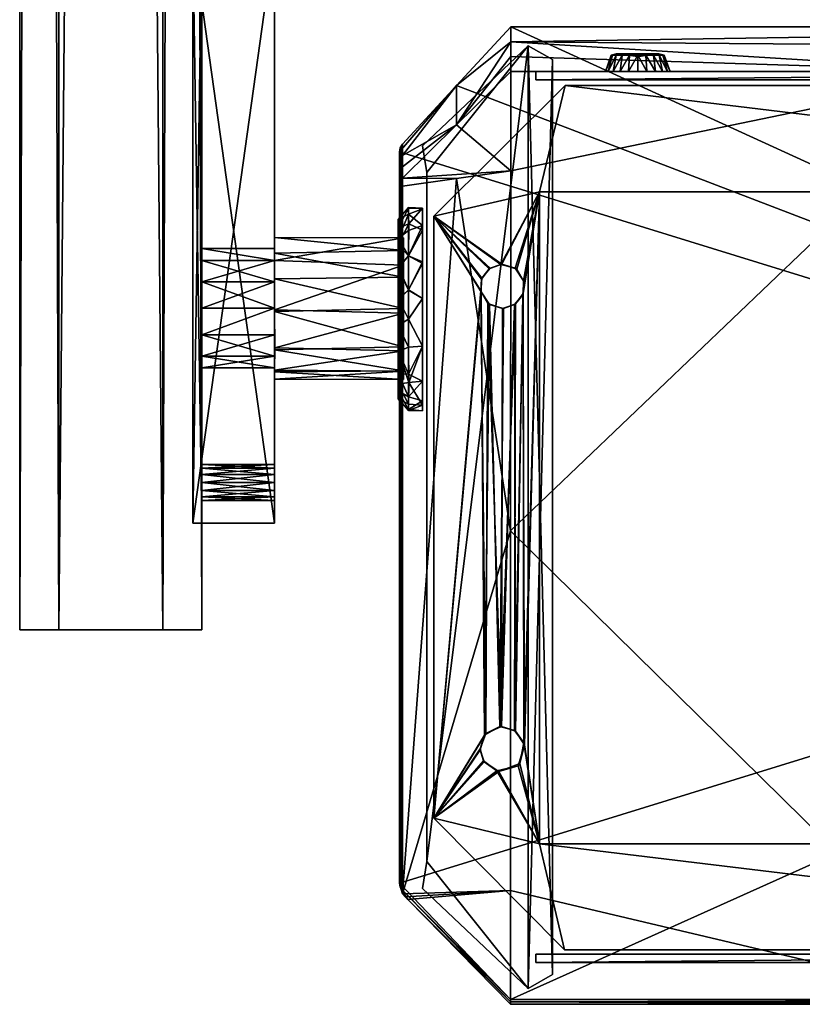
# Model space of a CAD drawing. Header units: inches. Extents: x -18 to 9, y -8 to 165.
# Tile 1 of 17: x -14 to -3, y -8 to 7. Entities that reach past the tile are written whole.
import ezdxf

# ---------------------------------------------------------------- set-up
doc = ezdxf.new("R2010")
doc.units = ezdxf.units.IN
doc.layers.get('0').update_dxf_attribs({"true_color": 0xc2ced6})

msp = doc.modelspace()

# ---------------------------------------------------------------- meshes
mesh = msp.add_polyface()
corners = [(-14.063, -2.208, 32.901), (-14.063, -2.208, 35.987), (-14.063, 164.56, 32.901), (-14.063, 164.56, 35.987)]
mesh.append_faces([[corners[k] for k in face] for face in [(2, 3, 1), (1, 0, 2)]], dxfattribs={"vtx2": -1})
mesh = msp.add_polyface()
corners = [(-14.063, -2.208, 32.901), (-14.063, -2.208, 35.987), (-14.063, 164.56, 32.901), (-14.063, 164.56, 35.987), (-13.498, -2.208, 32.114), (-13.498, -2.208, 36.775), (-13.498, 164.56, 32.114), (-13.498, 164.56, 36.775), (-11.99, -2.208, 32.114), (-11.99, -2.208, 36.775), (-11.99, 164.56, 32.114), (-11.99, 164.56, 36.775), (-11.425, -2.208, 32.901), (-11.425, -2.208, 35.987), (-11.425, 164.56, 32.901), (-11.425, 164.56, 35.987)]
mesh.append_faces([[corners[k] for k in face] for face in [(5, 13, 9), (2, 10, 6)]], dxfattribs={"vtx0": -1})
mesh.append_faces([[corners[k] for k in face] for face in [(13, 1, 12), (12, 0, 8), (3, 14, 2), (7, 15, 3)]], dxfattribs={"vtx0": -1, "vtx1": -1})
mesh.append_faces([[corners[k] for k in face] for face in [(1, 0, 12), (5, 1, 13), (15, 14, 3), (14, 10, 2)]], dxfattribs={"vtx1": -1, "vtx2": -1})
mesh.append_faces([[corners[k] for k in face] for face in [(0, 4, 8), (7, 11, 15), (7, 3, 1), (1, 5, 7), (11, 7, 5), (5, 9, 11), (15, 11, 9), (9, 13, 15), (10, 14, 12), (12, 8, 10), (6, 10, 8), (8, 4, 6), (2, 6, 4), (4, 0, 2)]], dxfattribs={"vtx2": -1})
mesh = msp.add_polyface()
corners = [(-11.425, -2.208, 32.901), (-11.425, -2.208, 35.987), (-11.425, 164.56, 32.901), (-11.425, 164.56, 35.987)]
mesh.append_faces([[corners[k] for k in face] for face in [(2, 3, 1), (1, 0, 2)]], dxfattribs={"vtx2": -1})
mesh = msp.add_polyface()
corners = [(-11.555, 7.8, 32.476), (-11.555, -0.665, 32.476), (-11.555, -0.665, 32.759), (-11.555, 7.8, 36.129), (-11.555, -0.665, 36.129), (-11.555, -0.665, 36.413), (-10.374, 7.8, 32.476), (-10.374, -0.665, 32.476), (-11.555, 7.8, 36.413), (-10.374, -0.665, 36.413), (-10.374, 2.445, 33.558), (-11.425, 2.445, 33.558), (-11.425, 2.061, 33.646), (-10.374, 2.061, 33.646), (-11.425, 1.753, 33.892), (-10.374, 1.753, 33.892), (-10.374, 1.582, 34.247), (-11.425, 1.582, 34.247), (-11.425, 1.582, 34.641), (-10.374, 1.582, 34.641), (-10.374, 1.753, 34.997), (-11.425, 1.753, 34.997), (-11.425, 2.061, 35.242), (-10.374, 2.061, 35.242), (-10.374, 2.445, 35.33), (-11.425, 2.445, 35.33), (-10.374, 2.83, 33.646), (-11.425, 2.83, 35.242), (-10.374, 0.041, 35.668), (-10.374, 0.133, 35.594), (-10.374, 0.185, 35.369), (-10.374, 0.041, 35.189), (-10.374, 0.041, 33.699), (-10.374, 0.185, 33.519), (-10.374, 0.133, 33.294), (-10.374, -0.074, 33.726), (-10.374, 0.041, 33.221), (-11.425, 7.8, 35.999), (-11.425, -0.665, 35.999), (-11.555, 7.8, 32.759), (-11.425, -0.665, 32.889), (-11.425, 0.133, 35.594), (-11.425, 0.041, 35.668), (-11.425, 0.185, 35.369), (-11.425, 0.041, 35.189), (-11.425, -0.074, 35.163), (-11.425, 0.041, 33.699), (-11.425, 0.185, 33.519), (-11.425, 0.133, 33.294), (-11.425, 0.185, 33.401), (-11.425, 0.041, 33.221)]
mesh.append_faces([[corners[k] for k in face] for face in [(36, 10, 34), (18, 44, 21), (17, 45, 18), (22, 41, 25), (12, 47, 14), (11, 48, 12)]], dxfattribs={"vtx0": -1, "vtx1": -1})
mesh.append_faces([[corners[k] for k in face] for face in [(10, 11, 12), (12, 13, 10), (13, 12, 14), (14, 15, 13), (16, 17, 18), (18, 19, 16), (20, 21, 22), (22, 23, 20), (19, 18, 21), (21, 20, 19), (15, 14, 17), (17, 16, 15), (11, 10, 26), (24, 25, 27), (30, 20, 23), (32, 15, 16), (25, 41, 42), (43, 22, 21), (46, 17, 14), (12, 49, 47), (11, 50, 48)]], dxfattribs={"vtx0": -1, "vtx2": -1})
mesh.append_faces([[corners[k] for k in face] for face in [(24, 23, 22), (22, 25, 24), (28, 29, 24), (19, 20, 31), (23, 24, 29), (13, 15, 33), (10, 13, 34), (16, 19, 35)]], dxfattribs={"vtx1": -1, "vtx2": -1})
mesh.append_faces([[corners[k] for k in face] for face in [(0, 1, 2), (3, 4, 5), (6, 7, 1), (8, 5, 9), (37, 38, 4), (39, 2, 40)]], dxfattribs={"vtx2": -1})
mesh = msp.add_polyface()
corners = [(-11.555, -0.665, 32.759), (-11.555, 7.8, 32.759), (-11.555, 7.8, 32.476), (-11.555, -0.665, 36.413), (-11.555, 7.8, 36.413), (-11.555, 7.8, 36.129), (-11.555, -0.665, 32.476), (-10.374, 7.8, 32.476), (-10.374, -0.665, 36.413), (-10.374, 7.8, 36.413), (-10.374, 2.83, 35.242), (-11.425, 2.83, 35.242), (-11.425, 3.138, 34.997), (-10.374, 3.138, 34.997), (-11.425, 3.309, 34.641), (-10.374, 3.309, 34.641), (-10.374, 3.138, 33.892), (-10.374, 3.309, 34.247), (-11.425, 3.309, 34.247), (-11.425, 3.138, 33.892), (-10.374, 2.83, 33.646), (-11.425, 2.83, 33.646), (-11.425, 2.445, 33.558), (-10.374, 2.445, 35.33), (-10.374, 6.95, 35.488), (-10.374, 7.001, 35.594), (-10.374, 7.094, 35.668), (-10.374, 7.001, 35.263), (-10.374, 7.094, 35.189), (-10.374, 7.001, 33.626), (-10.374, 6.95, 33.401), (-10.374, 7.001, 33.294), (-10.374, 2.445, 33.558), (-10.374, -0.665, 32.476), (-11.555, -0.665, 36.129), (-11.425, 7.8, 35.999), (-11.425, -0.665, 32.889), (-11.425, 7.8, 32.889), (-11.425, 7.001, 35.594), (-11.425, 6.95, 35.488), (-11.425, 7.001, 35.263), (-11.425, 7.094, 35.189), (-11.425, 2.445, 35.33), (-11.425, 7.094, 35.668), (-11.425, -0.665, 35.999), (-11.425, 7.001, 33.626), (-11.425, 6.95, 33.401), (-11.425, 7.001, 33.294), (-11.425, 7.094, 33.221)]
mesh.append_faces([[corners[k] for k in face] for face in [(32, 7, 20), (11, 39, 12), (21, 48, 22), (36, 22, 37)]], dxfattribs={"vtx0": -1, "vtx1": -1})
mesh.append_faces([[corners[k] for k in face] for face in [(10, 11, 12), (12, 13, 10), (13, 12, 14), (14, 15, 13), (20, 21, 22), (16, 19, 21), (21, 20, 16), (11, 10, 23), (10, 24, 25), (27, 13, 15), (28, 15, 17), (23, 9, 8), (29, 17, 16), (30, 16, 20), (20, 31, 30), (11, 38, 39), (40, 14, 12), (41, 18, 14), (42, 44, 35), (45, 19, 18), (46, 21, 19), (21, 46, 47)]], dxfattribs={"vtx0": -1, "vtx2": -1})
mesh.append_faces([[corners[k] for k in face] for face in [(16, 17, 18), (18, 19, 16), (17, 15, 14), (14, 18, 17), (25, 26, 10), (10, 13, 24), (23, 10, 9), (33, 7, 32), (11, 42, 43)]], dxfattribs={"vtx1": -1, "vtx2": -1})
mesh.append_faces([[corners[k] for k in face] for face in [(0, 1, 2), (3, 4, 5), (6, 2, 7), (8, 9, 4), (34, 5, 35), (36, 37, 1)]], dxfattribs={"vtx2": -1})
mesh = msp.add_polyface()
corners = [(-11.425, 7.094, 33.699), (-10.374, 7.094, 33.699), (-10.374, 7.001, 33.626), (-11.425, 7.001, 33.626), (-11.425, 6.95, 33.519), (-10.374, 6.95, 33.519), (-10.374, 6.95, 33.401), (-11.425, 6.95, 33.401), (-11.425, 7.001, 33.294), (-10.374, 7.001, 33.294), (-10.374, 7.094, 33.221), (-11.425, 7.094, 33.221), (-11.425, 7.094, 35.668), (-10.374, 7.094, 35.668), (-10.374, 7.001, 35.594), (-11.425, 7.001, 35.594), (-11.425, 6.95, 35.488), (-10.374, 6.95, 35.488), (-10.374, 6.95, 35.369), (-11.425, 6.95, 35.369), (-11.425, 7.001, 35.263), (-10.374, 7.001, 35.263), (-10.374, 7.094, 35.189), (-11.425, 7.094, 35.189), (-10.374, 3.138, 34.997), (-10.374, 2.83, 35.242), (-10.374, 7.8, 36.413), (-10.374, 3.309, 34.641), (-10.374, 3.309, 34.247), (-10.374, 3.138, 33.892), (-10.374, 2.83, 33.646), (-10.374, 7.8, 32.476), (-11.425, 3.138, 34.997), (-11.425, 2.83, 35.242), (-11.425, 2.445, 35.33), (-11.425, 7.8, 35.999), (-11.425, 3.309, 34.641), (-11.425, 3.309, 34.247), (-11.425, 3.138, 33.892), (-11.425, 2.83, 33.646), (-11.425, 7.8, 32.889), (-11.425, 2.445, 33.558)]
mesh.append_faces([[corners[k] for k in face] for face in [(2, 29, 5), (5, 29, 6), (23, 36, 20), (3, 37, 0)]], dxfattribs={"vtx0": -1, "vtx1": -1})
mesh.append_faces([[corners[k] for k in face] for face in [(25, 13, 26), (22, 28, 1), (30, 31, 10), (12, 34, 35), (23, 0, 37), (40, 41, 11)]], dxfattribs={"vtx0": -1, "vtx1": -1, "vtx2": -1})
mesh.append_faces([[corners[k] for k in face] for face in [(0, 1, 2), (2, 3, 0), (4, 5, 6), (6, 7, 4), (8, 9, 10), (10, 11, 8), (7, 6, 9), (9, 8, 7), (12, 13, 14), (14, 15, 12), (16, 17, 18), (18, 19, 16), (20, 21, 22), (22, 23, 20), (19, 18, 21), (21, 20, 19), (15, 14, 17), (17, 16, 15), (24, 18, 17), (24, 21, 18), (32, 16, 19), (33, 12, 15), (32, 19, 20), (39, 8, 11)]], dxfattribs={"vtx0": -1, "vtx2": -1})
mesh.append_faces([[corners[k] for k in face] for face in [(4, 3, 2), (2, 5, 4), (22, 21, 27), (2, 1, 28), (10, 9, 30), (3, 4, 38), (4, 7, 38)]], dxfattribs={"vtx1": -1, "vtx2": -1})
mesh = msp.add_polyface()
corners = [(-8.566, -5.873, 43.38), (-8.566, 4.711, 40.562), (-8.556, -5.926, 43.394), (-8.556, 4.767, 40.547), (-8.552, 4.545, 41.342), (-8.545, -5.951, 44.133), (-8.54, 4.524, 41.694), (-8.538, 4.379, 42.121), (-8.524, -6.028, 44.886), (-8.524, -5.974, 43.407), (-8.524, 4.213, 42.9), (-8.524, 4.328, 42.878), (-8.524, 4.492, 42.096), (-8.524, 4.656, 41.315), (-8.524, 4.819, 40.533), (-8.486, -6.067, 44.907), (-8.448, -6.106, 44.929), (-7.74, 4.324, 43.167), (-7.74, 5.1, 43.017), (-7.74, 5.668, 40.307), (-6.962, -7.624, 45.78), (-6.962, -7.588, 44.804), (-6.962, -7.553, 43.827), (-6.961, -5.978, 45.46), (-6.959, -0.772, 44.447), (-6.956, 4.435, 43.435), (-6.956, 5.872, 43.155), (-6.956, 6.087, 42.131), (-6.956, 6.302, 41.106), (-6.956, 6.517, 40.081), (0, -7.624, 45.78), (0, 5.872, 43.155), (6.956, 5.872, 43.155), (6.956, 6.194, 41.618), (6.956, 6.517, 40.081), (6.956, 5.154, 43.295), (6.956, 4.435, 43.435), (6.959, -0.772, 44.447), (6.961, -5.978, 45.46), (6.962, -7.624, 45.78), (6.962, -7.588, 44.804), (6.962, -7.553, 43.827), (7.74, 4.324, 43.167), (8.447, 4.404, 42.892), (8.448, -6.106, 44.929), (8.485, 4.366, 42.885), (8.486, -6.067, 44.907), (8.524, -6.028, 44.886), (8.524, -5.974, 43.407), (8.524, -0.85, 43.882), (8.524, 4.213, 42.9), (8.524, 4.328, 42.878), (8.524, 4.819, 40.533), (8.545, -5.951, 44.133), (8.556, -5.926, 43.394), (8.556, 4.767, 40.547), (8.566, -5.873, 43.38), (8.566, -0.581, 41.971), (8.566, 4.711, 40.562)]
mesh.append_faces([[corners[k] for k in face] for face in [(48, 56, 54), (42, 49, 50), (37, 42, 36), (17, 11, 10), (11, 17, 25), (17, 24, 25), (15, 23, 8), (23, 16, 20), (18, 25, 26), (25, 18, 11), (31, 35, 32), (30, 23, 20), (38, 30, 39), (18, 12, 11), (31, 27, 26), (53, 49, 47), (46, 53, 47), (21, 30, 20), (16, 21, 20), (12, 6, 11), (6, 14, 3)]], dxfattribs={"vtx0": -1})
mesh.append_faces([[corners[k] for k in face] for face in [(29, 57, 19), (9, 0, 22), (22, 57, 41), (47, 42, 38), (24, 31, 25), (54, 53, 48), (9, 5, 2), (13, 6, 12), (14, 6, 13)]], dxfattribs={"vtx0": -1, "vtx1": -1})
mesh.append_faces([[corners[k] for k in face] for face in [(57, 1, 19), (22, 0, 57), (24, 17, 8), (37, 31, 30), (24, 30, 31), (19, 18, 28), (13, 18, 19), (31, 33, 28), (52, 33, 43), (48, 53, 44), (48, 44, 40), (30, 21, 40), (21, 16, 9), (16, 5, 9)]], dxfattribs={"vtx0": -1, "vtx1": -1, "vtx2": -1})
mesh.append_faces([[corners[k] for k in face] for face in [(58, 34, 52), (1, 14, 19), (41, 57, 56), (56, 48, 41), (43, 35, 36), (36, 45, 43), (38, 44, 46), (42, 47, 49), (42, 37, 38), (23, 15, 16), (31, 36, 35), (30, 24, 23), (30, 38, 37), (18, 27, 28), (28, 33, 34), (55, 45, 51), (45, 55, 52), (52, 43, 45), (49, 57, 58), (58, 50, 49), (49, 53, 56), (53, 46, 44), (40, 21, 22), (7, 5, 8), (5, 4, 1), (6, 7, 10), (4, 6, 3)]], dxfattribs={"vtx0": -1, "vtx2": -1})
mesh.append_faces([[corners[k] for k in face] for face in [(10, 8, 17), (26, 27, 18), (29, 19, 28), (41, 48, 40), (56, 53, 54), (0, 2, 5), (22, 21, 9), (11, 6, 10)]], dxfattribs={"vtx1": -1})
mesh.append_faces([[corners[k] for k in face] for face in [(29, 34, 57), (0, 1, 57), (58, 57, 34), (37, 36, 31), (13, 12, 18), (28, 27, 31), (56, 57, 49), (16, 15, 5), (7, 4, 5), (4, 7, 6)]], dxfattribs={"vtx1": -1, "vtx2": -1})
mesh.append_faces([[corners[k] for k in face] for face in [(1, 3, 14), (52, 55, 58), (9, 2, 0), (43, 32, 35), (36, 51, 45), (46, 47, 38), (38, 39, 44), (42, 50, 51), (51, 36, 42), (8, 23, 24), (31, 26, 25), (19, 14, 13), (31, 32, 33), (34, 29, 28), (33, 32, 43), (51, 58, 55), (52, 34, 33), (58, 51, 50), (44, 39, 40), (40, 39, 30), (22, 41, 40), (15, 8, 5), (8, 10, 7), (1, 0, 5), (3, 1, 4)]], dxfattribs={"vtx2": -1})
mesh = msp.add_polyface()
corners = [(-8.233, -5.947, 0.472), (-8.233, -5.947, 43.4), (-8.233, 4.797, 0.472), (-8.233, 4.797, 40.539), (-8.172, -5.56, 0.472), (-8.172, -5.56, 43.297), (-8.172, 4.41, 0.472), (-8.172, 4.41, 40.642), (-6.706, -7.394, 0.472), (-6.706, -7.394, 43.785), (-6.706, 6.244, 0.472), (-6.706, 6.244, 40.154), (-6.354, -7.195, 0.472), (-6.354, -7.195, 43.732), (-6.354, 6.045, 0.472), (-6.354, 6.045, 40.207)]
mesh.append_faces([[corners[k] for k in face] for face in [(10, 6, 2), (8, 14, 12), (9, 5, 1), (11, 13, 15)]], dxfattribs={"vtx0": -1})
mesh.append_faces([[corners[k] for k in face] for face in [(4, 10, 8), (11, 5, 9)]], dxfattribs={"vtx0": -1, "vtx1": -1, "vtx2": -1})
mesh.append_faces([[corners[k] for k in face] for face in [(10, 14, 8), (4, 6, 10), (9, 13, 11), (7, 5, 11)]], dxfattribs={"vtx1": -1, "vtx2": -1})
mesh.append_faces([[corners[k] for k in face] for face in [(13, 12, 14), (14, 15, 13), (15, 14, 10), (10, 11, 15), (11, 10, 2), (2, 3, 11), (3, 2, 6), (6, 7, 3), (7, 6, 4), (4, 5, 7), (5, 4, 0), (0, 1, 5), (1, 0, 8), (8, 9, 1), (9, 8, 12), (12, 13, 9), (8, 0, 4), (11, 3, 7)]], dxfattribs={"vtx2": -1})
mesh = msp.add_polyface()
corners = [(-5.586, 5.872, 39.067), (-5.586, 5.872, 39.201), (-5.548, 5.872, 38.938), (-5.548, 5.872, 39.33), (-5.502, 6.108, 39.134), (-5.483, 6.108, 39.015), (-5.483, 6.108, 39.252), (-5.475, 5.872, 38.824), (-5.475, 5.872, 39.443), (-5.433, 6.128, 39.113), (-5.429, 6.108, 38.908), (-5.429, 6.108, 39.36), (-5.425, 6.108, 39.219), (-5.415, 6.128, 39.025), (-5.374, 5.872, 38.736), (-5.374, 5.872, 39.531), (-5.366, 6.128, 39.333), (-5.358, 6.128, 38.924), (-5.344, 6.108, 38.823), (-5.344, 6.108, 39.444), (-5.335, 6.108, 39.085), (-5.335, 6.108, 39.183), (-5.309, 6.128, 39.085), (-5.279, 6.128, 39.018), (-5.273, 6.108, 38.859), (-5.273, 6.128, 39.409), (-5.251, 5.872, 38.681), (-5.251, 5.872, 39.587), (-5.251, 6.108, 39.084), (-5.237, 6.108, 38.769), (-5.237, 6.108, 39.499), (-5.229, 6.128, 38.971), (-5.21, 6.107, 39.032), (-5.165, 6.108, 39.447), (-5.165, 6.128, 38.821), (-5.158, 6.092, 39.085), (-5.158, 6.128, 38.94), (-5.141, 6.11, 38.985), (-5.129, 6.095, 39.049), (-5.118, 5.872, 38.661), (-5.118, 5.872, 39.606), (-5.118, 6.108, 38.75), (-5.118, 6.108, 39.518), (-5.075, 6.128, 38.941), (-5.068, 6.093, 39.085), (-5.057, 6.104, 39.016), (-5.055, 6.128, 38.824), (-5.054, 6.108, 39.444), (-5.007, 6.128, 38.971), (-4.999, 6.108, 38.769), (-4.999, 6.108, 39.499), (-4.985, 5.872, 38.681), (-4.985, 5.872, 39.587), (-4.983, 6.108, 39.084), (-4.97, 6.128, 38.855), (-4.967, 6.108, 39.411), (-4.958, 6.128, 39.017), (-4.928, 6.128, 39.085), (-4.902, 6.108, 39.085), (-4.902, 6.108, 39.183), (-4.896, 6.108, 39.36), (-4.892, 6.108, 38.823), (-4.892, 6.108, 39.444), (-4.885, 6.128, 38.919), (-4.875, 6.128, 39.336), (-4.863, 5.872, 38.736), (-4.863, 5.872, 39.531), (-4.831, 6.108, 39.269), (-4.822, 6.128, 39.244), (-4.815, 6.128, 39.038), (-4.808, 6.108, 38.908), (-4.808, 6.108, 39.36), (-4.804, 6.108, 39.164), (-4.761, 5.872, 38.824), (-4.761, 5.872, 39.443), (-4.753, 6.108, 39.015), (-4.753, 6.108, 39.252), (-4.734, 6.108, 39.134), (-4.688, 5.872, 38.938), (-4.688, 5.872, 39.33), (-4.65, 5.872, 39.067), (-4.65, 5.872, 39.201)]
mesh.append_faces([[corners[k] for k in face] for face in [(20, 28, 22), (58, 57, 53), (21, 20, 22)]])
mesh.append_faces([[corners[k] for k in face] for face in [(0, 3, 1), (56, 53, 57), (68, 67, 72)]], dxfattribs={"vtx0": -1})
mesh.append_faces([[corners[k] for k in face] for face in [(15, 52, 27), (52, 15, 66), (72, 59, 68), (44, 38, 35), (71, 60, 62), (67, 76, 72), (77, 72, 76), (19, 16, 11), (75, 69, 77), (61, 63, 70), (4, 9, 5), (18, 24, 29), (10, 17, 18), (28, 59, 53)]], dxfattribs={"vtx0": -1, "vtx1": -1})
mesh.append_faces([[corners[k] for k in face] for face in [(39, 8, 14), (2, 14, 8), (39, 66, 15), (74, 39, 73), (73, 80, 74), (59, 47, 55), (58, 59, 72), (72, 69, 58), (33, 47, 59), (25, 33, 21), (21, 16, 25), (21, 12, 16), (59, 21, 33), (9, 12, 21), (69, 63, 56), (56, 58, 69), (54, 46, 43), (63, 54, 48), (43, 46, 34), (9, 22, 13), (23, 17, 13), (31, 24, 17), (36, 34, 24), (37, 38, 45), (32, 35, 38), (45, 53, 56), (37, 45, 43), (31, 32, 37), (28, 32, 23), (28, 21, 59), (50, 55, 47), (69, 72, 77), (47, 33, 42), (25, 30, 33), (16, 19, 25), (11, 16, 12), (70, 63, 69), (61, 54, 63), (46, 54, 49), (46, 41, 34), (17, 10, 13), (12, 9, 4), (13, 5, 9), (29, 24, 34), (17, 24, 18), (38, 44, 45), (32, 38, 37)]], dxfattribs={"vtx0": -1, "vtx1": -1, "vtx2": -1})
mesh.append_faces([[corners[k] for k in face] for face in [(39, 15, 8), (39, 74, 66), (59, 55, 64), (34, 36, 43), (13, 22, 23), (17, 23, 31), (24, 31, 36), (37, 36, 31), (59, 58, 53), (18, 14, 7), (7, 10, 18), (29, 26, 14), (14, 18, 29), (26, 29, 41), (41, 39, 26), (50, 52, 66), (66, 62, 50), (42, 40, 52), (52, 50, 42), (62, 66, 74), (74, 71, 62), (55, 50, 62), (67, 71, 76), (25, 19, 30), (12, 6, 11), (69, 75, 70), (54, 61, 49), (46, 49, 41), (45, 44, 53), (64, 60, 67), (11, 3, 8), (6, 1, 3), (10, 7, 2), (5, 2, 0), (70, 78, 73), (76, 79, 81), (71, 74, 79), (75, 80, 78)]], dxfattribs={"vtx0": -1, "vtx2": -1})
mesh.append_faces([[corners[k] for k in face] for face in [(7, 14, 2), (26, 39, 14), (65, 73, 51), (78, 80, 73), (35, 28, 44), (53, 44, 28), (20, 21, 28), (55, 60, 64)]], dxfattribs={"vtx1": -1})
mesh.append_faces([[corners[k] for k in face] for face in [(8, 3, 0), (0, 2, 8), (79, 74, 80), (39, 51, 73), (64, 68, 59), (21, 22, 9), (43, 48, 54), (48, 56, 63), (56, 48, 45), (28, 35, 32), (31, 23, 32), (43, 36, 37), (68, 64, 67), (42, 30, 27), (27, 40, 42), (15, 27, 30), (30, 19, 15), (8, 15, 19), (19, 11, 8), (11, 6, 3), (6, 4, 1), (5, 10, 2), (4, 5, 0), (0, 1, 4), (51, 39, 41), (41, 49, 51), (73, 65, 61), (61, 70, 73), (70, 75, 78), (65, 51, 49), (49, 61, 65), (77, 76, 81), (76, 71, 79), (75, 77, 80), (81, 80, 77), (60, 55, 62), (42, 50, 47), (67, 60, 71), (30, 42, 33), (4, 6, 12), (10, 5, 13), (41, 29, 34), (48, 43, 45)]], dxfattribs={"vtx1": -1, "vtx2": -1})
mesh.append_faces([[corners[k] for k in face] for face in [(52, 40, 27), (80, 81, 79), (56, 57, 58), (23, 22, 28)]], dxfattribs={"vtx2": -1})
mesh = msp.add_polyface()
corners = [(-6.594, 5.751, 0.547), (-6.594, 5.751, 40.665), (-6.594, 5.87, 0.547), (-6.594, 5.87, 40.665), (6.594, 5.751, 0.547), (6.594, 5.751, 40.665), (6.594, 5.87, 0.547), (6.594, 5.87, 40.665)]
mesh.append_faces([[corners[k] for k in face] for face in [(3, 2, 0), (0, 1, 3), (1, 0, 4), (4, 5, 1), (5, 4, 6), (6, 7, 5), (7, 6, 2), (2, 3, 7), (0, 2, 6), (6, 4, 0), (7, 3, 1), (1, 5, 7)]], dxfattribs={"vtx2": -1})
mesh = msp.add_polyface()
corners = [(-8.071, -4.933), (-8.071, -4.933, 0.547), (-8.071, 3.778), (-8.071, 3.778, 0.547), (-7.399, -3.926, 0), (-7.398, -3.941, 0.547), (-7.39, 2.699, 0), (-7.385, 2.683, 0.547), (-7.38, 2.867, 0.547), (-7.375, 2.883, 0), (-7.35, -4.101, 0), (-7.339, -4.116, 0.547), (-7.337, -3.729, 0.547), (-7.316, -3.707, 0), (-7.287, 2.516, 0), (-7.268, 3.016, 0.547), (-7.264, 2.5, 0.547), (-7.254, 3.028, 0), (-7.159, -4.248, 0), (-7.129, -4.256, 0.547), (-7.113, -3.605, 0.547), (-7.098, 3.081, 0.547), (-7.089, -3.604, 0), (-7.083, 3.083, 0), (-7.074, 2.443, 0), (-7.059, 2.444, 0.547), (-6.903, 2.498, 0), (-6.902, -3.662, 0.547), (-6.894, 3.026, 0.547), (-6.889, 2.509, 0.547), (-6.888, -3.674, 0), (-6.87, 3.01, 0), (-6.849, -4.172, 0), (-6.823, -4.14, 0.547), (-6.783, 2.642, 0), (-6.777, 2.659, 0.547), (-6.772, 2.842, 0.547), (-6.767, 2.826, 0), (-6.765, -3.84, 0.547), (-6.755, -3.868, 0), (-6.539, -5.302), (-6.539, -5.302, 0.547), (-6.539, 4.13), (-6.539, 4.13, 0.547), (-6.18, -6.835), (-6.18, -6.835, 0.547), (-6.17, 5.668), (-6.17, 5.668, 0.547), (6.173, -6.835), (6.173, -6.835, 0.547), (6.174, 5.668), (6.174, 5.668, 0.547), (6.532, -5.302), (6.532, -5.302, 0.547), (6.532, 4.13), (6.532, 4.13, 0.547), (6.756, -3.99, 0), (6.759, 2.759, 0.547), (6.76, 2.775, 0), (6.766, -4.019, 0.547), (6.821, 2.563, 0), (6.823, -3.719, 0.547), (6.842, 2.542, 0.547), (6.848, 3, 0.547), (6.849, -3.686, 0), (6.879, 3.023, 0), (6.888, -4.184, 0), (6.902, -4.196, 0.547), (7.045, 2.439, 0), (7.059, -4.249, 0), (7.069, 2.438, 0.547), (7.074, -4.251, 0.547), (7.127, -3.602, 0.547), (7.141, 3.086, 0.547), (7.157, -3.61, 0), (7.169, 3.076, 0), (7.256, 2.497, 0), (7.271, 2.509, 0.547), (7.278, -4.188, 0), (7.3, -4.167, 0.547), (7.333, -3.736, 0.547), (7.339, 2.948, 0.547), (7.345, -3.751, 0), (7.35, 2.933, 0), (7.397, 2.684, 0), (7.403, -3.963, 0), (7.404, -3.939, 0.547), (7.405, 2.715, 0.547), (8.071, -4.945), (8.071, -4.945, 0.547), (8.071, 3.772), (8.071, 3.772, 0.547)]
mesh.append_faces([[corners[k] for k in face] for face in [(56, 61, 59), (58, 63, 57)]], dxfattribs={"vtx0": -1})
mesh.append_faces([[corners[k] for k in face] for face in [(34, 30, 26), (65, 54, 75), (44, 40, 48), (64, 68, 74), (60, 64, 58), (54, 56, 52), (85, 88, 78), (52, 48, 40), (8, 3, 7), (7, 12, 16), (35, 43, 36), (25, 20, 29), (1, 7, 3), (87, 91, 81), (27, 29, 20), (43, 38, 41), (38, 35, 27), (11, 1, 19), (61, 57, 59), (91, 80, 89), (89, 53, 49), (71, 89, 79)]], dxfattribs={"vtx0": -1, "vtx1": -1})
mesh.append_faces([[corners[k] for k in face] for face in [(42, 23, 2), (42, 39, 34), (75, 54, 90), (82, 84, 90), (54, 58, 56), (40, 0, 18), (13, 0, 6), (69, 88, 52), (43, 3, 21), (43, 35, 38), (73, 91, 55), (80, 91, 87), (55, 59, 57), (41, 19, 1), (12, 7, 1), (71, 53, 89)]], dxfattribs={"vtx0": -1, "vtx1": -1, "vtx2": -1})
mesh.append_faces([[corners[k] for k in face] for face in [(2, 23, 17), (2, 17, 9), (46, 54, 42), (42, 2, 46), (42, 31, 23), (42, 37, 31), (22, 14, 24), (54, 50, 90), (54, 65, 58), (54, 46, 50), (90, 83, 75), (64, 60, 68), (74, 68, 76), (82, 76, 84), (14, 22, 13), (0, 13, 4), (0, 4, 10), (40, 32, 39), (40, 18, 32), (40, 44, 0), (88, 85, 82), (76, 82, 74), (52, 56, 66), (52, 66, 69), (3, 15, 21), (3, 8, 15), (47, 43, 55), (43, 47, 3), (43, 21, 28), (43, 28, 36), (20, 25, 16), (55, 91, 51), (55, 57, 63), (55, 51, 47), (91, 73, 81), (61, 70, 62), (72, 77, 70), (80, 87, 77), (16, 12, 20), (1, 5, 12), (1, 11, 5), (41, 38, 33), (41, 33, 19), (41, 1, 45), (89, 80, 86), (77, 72, 80), (53, 67, 59), (53, 71, 67), (39, 33, 38), (32, 19, 33), (64, 72, 61), (65, 73, 63), (83, 87, 81)]], dxfattribs={"vtx0": -1, "vtx2": -1})
mesh.append_faces([[corners[k] for k in face] for face in [(6, 9, 8), (15, 8, 9), (9, 17, 15), (21, 15, 17), (17, 23, 21), (28, 21, 23), (23, 31, 28), (36, 28, 31), (31, 37, 36), (35, 36, 37), (37, 34, 35), (29, 35, 34), (34, 26, 29), (25, 29, 26), (26, 24, 25), (16, 25, 24), (24, 14, 16), (7, 16, 14), (4, 13, 12), (20, 12, 13), (13, 22, 20), (27, 20, 22), (22, 30, 27), (38, 27, 30), (30, 39, 38), (39, 32, 33), (32, 18, 19), (11, 19, 18), (18, 10, 11), (5, 11, 10), (56, 64, 61), (64, 74, 72), (80, 72, 74), (74, 82, 80), (86, 80, 82), (82, 85, 86), (79, 86, 85), (85, 78, 79), (71, 79, 78), (78, 69, 71), (67, 71, 69), (69, 66, 67), (59, 67, 66), (58, 65, 63), (65, 75, 73), (81, 73, 75), (75, 83, 81), (83, 84, 87), (77, 87, 84), (84, 76, 77), (70, 77, 76), (76, 68, 70), (62, 70, 68), (68, 60, 62), (57, 62, 60), (9, 6, 2), (6, 14, 13), (34, 37, 42), (24, 26, 22), (0, 2, 6), (84, 83, 90), (30, 22, 26), (42, 40, 39), (39, 30, 34), (10, 18, 0), (64, 56, 58), (90, 88, 82), (88, 48, 52), (69, 78, 88), (35, 29, 27), (63, 73, 55), (45, 49, 41), (61, 72, 70), (62, 57, 61), (55, 53, 59), (86, 79, 89), (53, 41, 49)]], dxfattribs={"vtx1": -1, "vtx2": -1})
mesh.append_faces([[corners[k] for k in face] for face in [(91, 89, 88), (88, 90, 91), (51, 91, 90), (90, 50, 51), (47, 51, 50), (50, 46, 47), (3, 47, 46), (46, 2, 3), (1, 3, 2), (2, 0, 1), (45, 1, 0), (0, 44, 45), (49, 45, 44), (44, 48, 49), (89, 49, 48), (48, 88, 89), (8, 7, 6), (14, 6, 7), (12, 5, 4), (10, 4, 5), (43, 41, 40), (40, 42, 43), (55, 43, 42), (42, 54, 55), (53, 55, 54), (54, 52, 53), (41, 53, 52), (52, 40, 41), (66, 56, 59), (60, 58, 57)]], dxfattribs={"vtx2": -1})
mesh = msp.add_polyface()
corners = [(-8.584, 1.347, 35.21), (-8.584, 3.046, 35.626), (-8.584, 3.73, 34.781), (-8.584, 3.027, 33.264), (-8.584, 1.25, 33.857), (-8.584, 1.141, 34.688), (-8.584, 1.504, 33.518), (-8.584, 2.196, 33.154), (-8.584, 2.196, 35.744), (-8.584, 3.367, 33.518), (-8.584, 3.73, 34.209), (-8.583, 1.82, 33.278), (-8.583, 3.46, 35.29), (-8.583, 1.82, 35.62), (-8.583, 1.119, 34.309), (-8.583, 2.575, 33.132), (-8.583, 3.607, 33.83), (-8.582, 2.575, 35.767), (-8.439, 3.889, 34.173), (-8.438, 3.204, 35.718), (-8.438, 3.805, 35.01), (-8.436, 1.882, 33.076), (-8.436, 1.882, 35.822), (-8.436, 1.163, 33.684), (-8.436, 1.057, 34.986), (-8.436, 2.71, 32.995), (-8.436, 1.49, 33.313), (-8.436, 3.572, 35.394), (-8.436, 3.905, 34.609), (-8.436, 0.965, 34.596), (-8.436, 2.288, 32.978), (-8.436, 2.288, 35.919), (-8.435, 0.981, 34.173), (-8.435, 2.711, 35.903), (-8.434, 3.205, 33.177), (-8.433, 3.666, 33.608), (-8.432, 1.372, 35.496), (-8.233, 1.897, 35.841), (-8.233, 1.042, 34.98), (-8.233, 1.897, 33.057), (-8.233, 1.393, 33.406), (-8.233, 1.393, 35.491), (-8.233, 3.885, 34.717), (-8.233, 2.585, 35.922), (-8.233, 3.117, 33.129), (-8.233, 1.108, 33.789), (-8.233, 3.095, 35.776), (-8.233, 2.585, 32.976), (-8.233, 3.895, 34.129), (-8.233, 3.578, 33.505), (-8.233, 0.962, 34.3), (-8.232, 3.641, 35.332)]
mesh.append_faces([[corners[k] for k in face] for face in [(48, 44, 49), (2, 20, 28), (1, 8, 17)]], dxfattribs={"vtx0": -1})
mesh.append_faces([[corners[k] for k in face] for face in [(44, 34, 49), (39, 30, 47), (47, 25, 44), (32, 50, 29), (38, 29, 50), (41, 36, 38), (37, 36, 41), (43, 31, 37), (42, 20, 51), (46, 33, 43), (37, 38, 43), (1, 19, 12), (0, 12, 5), (11, 2, 7), (6, 12, 11), (2, 11, 12), (9, 2, 16)]], dxfattribs={"vtx0": -1, "vtx1": -1})
mesh.append_faces([[corners[k] for k in face] for face in [(39, 44, 43), (43, 38, 39), (38, 45, 39), (43, 44, 42)]], dxfattribs={"vtx0": -1, "vtx1": -1, "vtx2": -1})
mesh.append_faces([[corners[k] for k in face] for face in [(49, 34, 35), (38, 36, 24), (42, 28, 20), (42, 46, 43), (18, 10, 2), (3, 34, 25), (6, 26, 23), (11, 21, 26), (14, 32, 29), (5, 29, 24), (13, 36, 22), (17, 31, 33), (12, 19, 27), (1, 33, 19), (12, 14, 5), (12, 13, 8), (12, 6, 4), (2, 3, 15), (39, 26, 21), (45, 32, 23), (38, 24, 29), (51, 27, 19), (51, 20, 27), (16, 18, 35), (9, 35, 34), (15, 25, 30), (7, 30, 21), (4, 23, 32), (0, 24, 36), (8, 22, 31), (12, 27, 20)]], dxfattribs={"vtx0": -1, "vtx2": -1})
mesh.append_faces([[corners[k] for k in face] for face in [(50, 45, 38), (51, 46, 42), (47, 44, 39)]], dxfattribs={"vtx1": -1})
mesh.append_faces([[corners[k] for k in face] for face in [(48, 49, 35), (35, 18, 48), (39, 40, 26), (45, 50, 32), (40, 45, 23), (30, 25, 47), (25, 34, 44), (23, 26, 40), (21, 30, 39), (46, 51, 19), (22, 36, 37), (33, 31, 43), (31, 22, 37), (19, 33, 46), (48, 42, 44), (16, 10, 18), (9, 16, 35), (15, 3, 25), (3, 9, 34), (7, 15, 30), (11, 7, 21), (6, 11, 26), (4, 6, 23), (14, 4, 32), (0, 5, 24), (5, 14, 29), (13, 0, 36), (17, 8, 31), (8, 13, 22), (2, 12, 20), (1, 17, 33), (0, 13, 12), (4, 14, 12), (1, 12, 8), (15, 7, 2), (9, 3, 2)]], dxfattribs={"vtx1": -1, "vtx2": -1})
mesh.append_faces([[corners[k] for k in face] for face in [(18, 28, 48), (42, 48, 28), (37, 41, 38), (45, 40, 39), (2, 28, 18), (2, 10, 16)]], dxfattribs={"vtx2": -1})
mesh = msp.add_polyface()
corners = [(-10.375, 3.139, 33.691), (-10.375, 1.842, 35.276), (-10.374, 3.244, 35.061), (-10.374, 3.468, 34.424), (-10.374, 2.872, 35.357), (-10.374, 1.552, 33.967), (-10.374, 1.418, 34.412), (-10.374, 2.398, 35.466), (-10.374, 1.528, 34.885), (-10.374, 2.422, 33.425), (-10.369, 1.874, 33.6), (-8.513, 3.071, 33.626), (-8.512, 1.89, 35.312), (-8.51, 3.282, 35.015), (-8.509, 3.466, 34.344), (-8.509, 2.898, 35.346), (-8.509, 1.416, 34.457), (-8.509, 1.539, 34.911), (-8.509, 2.444, 35.468), (-8.509, 1.538, 33.991), (-8.508, 2.374, 33.429), (-8.508, 1.829, 33.637)]
mesh.append_faces([[corners[k] for k in face] for face in [(17, 18, 12), (9, 3, 0), (5, 9, 10)]], dxfattribs={"vtx0": -1})
mesh.append_faces([[corners[k] for k in face] for face in [(16, 18, 17), (3, 7, 2)]], dxfattribs={"vtx0": -1, "vtx1": -1})
mesh.append_faces([[corners[k] for k in face] for face in [(18, 16, 20), (20, 14, 18), (9, 6, 7), (7, 3, 9)]], dxfattribs={"vtx0": -1, "vtx1": -1, "vtx2": -1})
mesh.append_faces([[corners[k] for k in face] for face in [(20, 16, 19), (9, 5, 6)]], dxfattribs={"vtx0": -1, "vtx2": -1})
mesh.append_faces([[corners[k] for k in face] for face in [(15, 18, 13), (4, 2, 7)]], dxfattribs={"vtx1": -1})
mesh.append_faces([[corners[k] for k in face] for face in [(14, 11, 0), (9, 0, 11), (11, 20, 9), (10, 9, 20), (20, 21, 10), (5, 10, 21), (21, 19, 5), (6, 5, 19), (19, 16, 6), (8, 6, 16), (16, 17, 8), (1, 8, 17), (17, 12, 1), (7, 1, 12), (12, 18, 7), (4, 7, 18), (18, 15, 4), (2, 4, 15), (15, 13, 2), (3, 2, 13), (14, 13, 18), (6, 8, 7)]], dxfattribs={"vtx1": -1, "vtx2": -1})
mesh.append_faces([[corners[k] for k in face] for face in [(0, 3, 14), (13, 14, 3), (20, 11, 14), (19, 21, 20), (8, 1, 7)]], dxfattribs={"vtx2": -1})
mesh = msp.add_polyface()
corners = [(-10.374, 2.061, 35.242), (-10.374, 0.185, 35.488), (-10.374, 0.185, 35.369), (-10.374, 0.133, 35.594), (-10.374, -0.665, 36.413), (-10.374, 0.041, 35.668), (-10.374, 2.445, 35.33), (-10.374, 0.041, 35.189), (-10.374, 1.753, 34.997), (-10.374, 0.133, 35.263), (-10.374, 1.582, 34.641), (-10.374, -0.074, 35.163), (-10.374, -0.074, 33.726), (-10.374, 0.185, 33.519), (-10.374, 1.753, 33.892), (-10.374, 0.133, 33.626), (-10.374, 1.582, 34.247), (-10.374, 0.041, 33.699), (-10.374, 2.061, 33.646), (-10.374, 0.185, 33.401), (-10.374, 0.133, 33.294), (-10.374, 0.041, 33.221), (-10.374, -0.665, 32.476), (-10.374, 2.445, 33.558), (-11.425, 0.133, 35.263), (-11.425, 0.041, 35.189), (-11.425, 0.185, 35.369), (-11.425, 0.133, 35.594), (-11.425, 0.185, 35.488), (-11.425, 0.133, 33.294), (-11.425, 0.185, 33.401), (-11.425, 0.133, 33.626), (-11.425, 0.185, 33.519), (-11.425, 0.041, 33.699), (-11.425, 2.061, 35.242), (-11.425, 2.445, 35.33), (-11.425, 0.041, 35.668), (-11.425, -0.665, 35.999), (-11.425, 1.753, 34.997), (-11.425, 1.582, 34.641), (-11.425, -0.074, 35.163), (-11.425, 1.753, 33.892), (-11.425, -0.074, 33.726), (-11.425, 1.582, 34.247), (-11.425, 2.061, 33.646), (-11.425, -0.665, 32.889), (-11.425, 0.041, 33.221), (-11.425, 2.445, 33.558)]
mesh.append_faces([[corners[k] for k in face] for face in [(1, 0, 3), (7, 8, 9), (13, 14, 15), (15, 14, 17), (20, 18, 19), (26, 38, 24)]], dxfattribs={"vtx0": -1, "vtx1": -1})
mesh.append_faces([[corners[k] for k in face] for face in [(4, 5, 6), (12, 10, 11), (21, 22, 23), (35, 36, 37), (43, 42, 40), (45, 46, 47)]], dxfattribs={"vtx0": -1, "vtx1": -1, "vtx2": -1})
mesh.append_faces([[corners[k] for k in face] for face in [(0, 1, 2), (10, 7, 11), (16, 12, 17), (18, 13, 19), (9, 24, 25), (24, 9, 2), (2, 26, 24), (27, 3, 5), (26, 2, 1), (1, 28, 26), (34, 26, 28), (39, 40, 25), (41, 31, 33)]], dxfattribs={"vtx0": -1, "vtx2": -1})
mesh.append_faces([[corners[k] for k in face] for face in [(2, 9, 8), (27, 28, 1), (1, 3, 27), (21, 20, 29), (30, 29, 20), (20, 19, 30), (31, 32, 13), (13, 15, 31), (33, 31, 15), (32, 30, 19), (19, 13, 32), (28, 27, 34), (25, 24, 38), (32, 31, 41), (33, 42, 43), (29, 30, 44)]], dxfattribs={"vtx1": -1, "vtx2": -1})
mesh = msp.add_polyface()
corners = [(-10.374, -0.19, 35.668), (-11.425, -0.19, 35.668), (-11.425, -0.074, 35.694), (-10.374, -0.282, 35.594), (-11.425, -0.282, 35.594), (-10.374, -0.334, 35.369), (-11.425, -0.334, 35.369), (-11.425, -0.334, 35.488), (-11.425, -0.19, 35.189), (-11.425, -0.282, 35.263), (-10.374, -0.282, 35.263), (-10.374, -0.334, 35.488), (-11.425, -0.074, 35.163), (-10.374, -0.19, 35.189), (-10.374, -0.074, 35.694), (-11.425, 0.041, 35.668), (-10.374, 0.041, 35.668), (-11.425, 0.133, 35.594), (-10.374, 0.041, 35.189), (-11.425, 0.041, 35.189), (-11.425, -0.19, 33.699), (-11.425, -0.074, 33.726), (-10.374, -0.074, 33.726), (-11.425, -0.282, 33.626), (-10.374, -0.19, 33.699), (-11.425, -0.334, 33.401), (-11.425, -0.334, 33.519), (-10.374, -0.334, 33.519), (-10.374, -0.19, 33.221), (-11.425, -0.19, 33.221), (-11.425, -0.282, 33.294), (-10.374, -0.282, 33.626), (-11.425, -0.074, 33.194), (-11.425, 0.133, 33.294), (-11.425, 0.041, 33.221), (-10.374, 0.041, 33.221), (-11.425, 0.041, 33.699), (-10.374, 0.041, 33.699), (-10.374, -0.074, 33.194), (-11.425, -0.665, 35.999), (-11.425, -0.665, 32.889), (-11.555, -0.665, 36.413), (-10.374, -0.665, 36.413), (-11.555, -0.665, 36.129), (-11.555, -0.665, 32.476), (-10.374, -0.665, 32.476), (-11.555, -0.665, 32.759)]
mesh.append_faces([[corners[k] for k in face] for face in [(39, 41, 43)]], dxfattribs={"vtx0": -1})
mesh.append_faces([[corners[k] for k in face] for face in [(1, 39, 2), (6, 39, 7), (12, 20, 8), (9, 26, 6), (32, 40, 29), (41, 39, 42)]], dxfattribs={"vtx0": -1, "vtx1": -1})
mesh.append_faces([[corners[k] for k in face] for face in [(26, 39, 6)]], dxfattribs={"vtx0": -1, "vtx1": -1, "vtx2": -1})
mesh.append_faces([[corners[k] for k in face] for face in [(0, 1, 2), (3, 4, 1), (5, 6, 7), (11, 7, 4), (14, 2, 15), (16, 15, 17), (18, 19, 12), (28, 29, 30), (39, 4, 7), (39, 1, 4), (23, 9, 8), (8, 20, 23), (40, 32, 34), (40, 26, 25), (40, 30, 29), (26, 40, 39)]], dxfattribs={"vtx0": -1, "vtx2": -1})
mesh.append_faces([[corners[k] for k in face] for face in [(8, 9, 10), (9, 6, 5), (12, 8, 13), (20, 21, 22), (23, 20, 24), (25, 26, 27), (26, 23, 31), (32, 29, 28), (33, 34, 35), (21, 36, 37), (34, 32, 38), (15, 2, 39), (21, 20, 12), (25, 30, 40), (23, 26, 9), (44, 45, 40)]], dxfattribs={"vtx1": -1, "vtx2": -1})
mesh.append_faces([[corners[k] for k in face] for face in [(40, 46, 44)]], dxfattribs={"vtx2": -1})
mesh = msp.add_polyface()
corners = [(-10.374, -0.19, 35.668), (-10.374, -0.074, 35.694), (-10.374, -0.665, 36.413), (-10.374, 0.041, 35.668), (-10.374, -0.334, 35.488), (-10.374, -0.282, 35.594), (-10.374, -0.334, 35.369), (-10.374, -0.282, 33.626), (-10.374, -0.282, 35.263), (-10.374, -0.074, 35.163), (-10.374, -0.19, 35.189), (-10.374, -0.074, 33.726), (-10.374, -0.19, 33.699), (-10.374, -0.334, 33.519), (-10.374, -0.665, 32.476), (-10.374, 0.041, 33.221), (-10.374, -0.074, 33.194), (-10.374, -0.334, 33.401), (-10.374, -0.19, 33.221), (-10.374, -0.282, 33.294), (-11.425, -0.074, 35.694), (-11.425, -0.19, 35.668), (-11.425, -0.334, 35.488), (-11.425, -0.19, 35.189), (-11.425, -0.282, 35.263), (-11.425, -0.282, 35.594), (-11.425, -0.074, 35.163), (-11.425, 0.041, 35.189), (-10.374, 0.041, 35.189), (-10.374, 0.133, 35.263), (-11.425, 0.041, 35.668), (-11.425, -0.19, 33.699), (-11.425, -0.282, 33.626), (-11.425, -0.334, 33.401), (-11.425, -0.282, 33.294), (-11.425, -0.334, 33.519), (-11.425, -0.074, 33.194), (-10.374, 0.041, 33.699), (-11.425, -0.074, 33.726), (-10.374, 0.133, 33.626), (-11.425, 0.041, 33.699), (-11.425, 0.041, 33.221), (-11.425, -0.665, 32.889), (-11.425, -0.665, 35.999)]
mesh.append_faces([[corners[k] for k in face] for face in [(3, 2, 1), (11, 10, 12), (17, 14, 19), (42, 2, 43), (2, 42, 14)]], dxfattribs={"vtx0": -1, "vtx1": -1})
mesh.append_faces([[corners[k] for k in face] for face in [(13, 6, 2)]], dxfattribs={"vtx0": -1, "vtx1": -1, "vtx2": -1})
mesh.append_faces([[corners[k] for k in face] for face in [(2, 4, 5), (2, 5, 0), (7, 8, 6), (12, 10, 8), (8, 7, 12), (14, 15, 16), (14, 17, 13), (14, 18, 19), (6, 13, 7), (20, 1, 0), (21, 0, 5), (22, 4, 6), (25, 5, 4), (27, 28, 29), (30, 3, 1), (26, 9, 28), (34, 19, 18), (33, 17, 19), (19, 34, 33)]], dxfattribs={"vtx0": -1, "vtx2": -1})
mesh.append_faces([[corners[k] for k in face] for face in [(0, 1, 2), (6, 4, 2), (9, 10, 11), (16, 18, 14), (2, 14, 13), (8, 10, 23), (6, 8, 24), (10, 9, 26), (11, 12, 31), (12, 7, 32), (13, 17, 33), (7, 13, 35), (18, 16, 36), (37, 11, 38), (39, 37, 40), (16, 15, 41)]], dxfattribs={"vtx1": -1, "vtx2": -1})
mesh = msp.add_polyface()
corners = [(-6.594, -7.019, 0.547), (-6.594, -7.019, 44.327), (-6.594, -6.901, 0.547), (-6.594, -6.901, 44.327), (6.594, -7.019, 0.547), (6.594, -7.019, 44.327), (6.594, -6.901, 0.547), (6.594, -6.901, 44.327)]
mesh.append_faces([[corners[k] for k in face] for face in [(3, 2, 0), (0, 1, 3), (1, 0, 4), (4, 5, 1), (5, 4, 6), (6, 7, 5), (7, 6, 2), (2, 3, 7), (0, 2, 6), (6, 4, 0), (7, 3, 1), (1, 5, 7)]], dxfattribs={"vtx2": -1})

doc.saveas('drawing.dxf')
